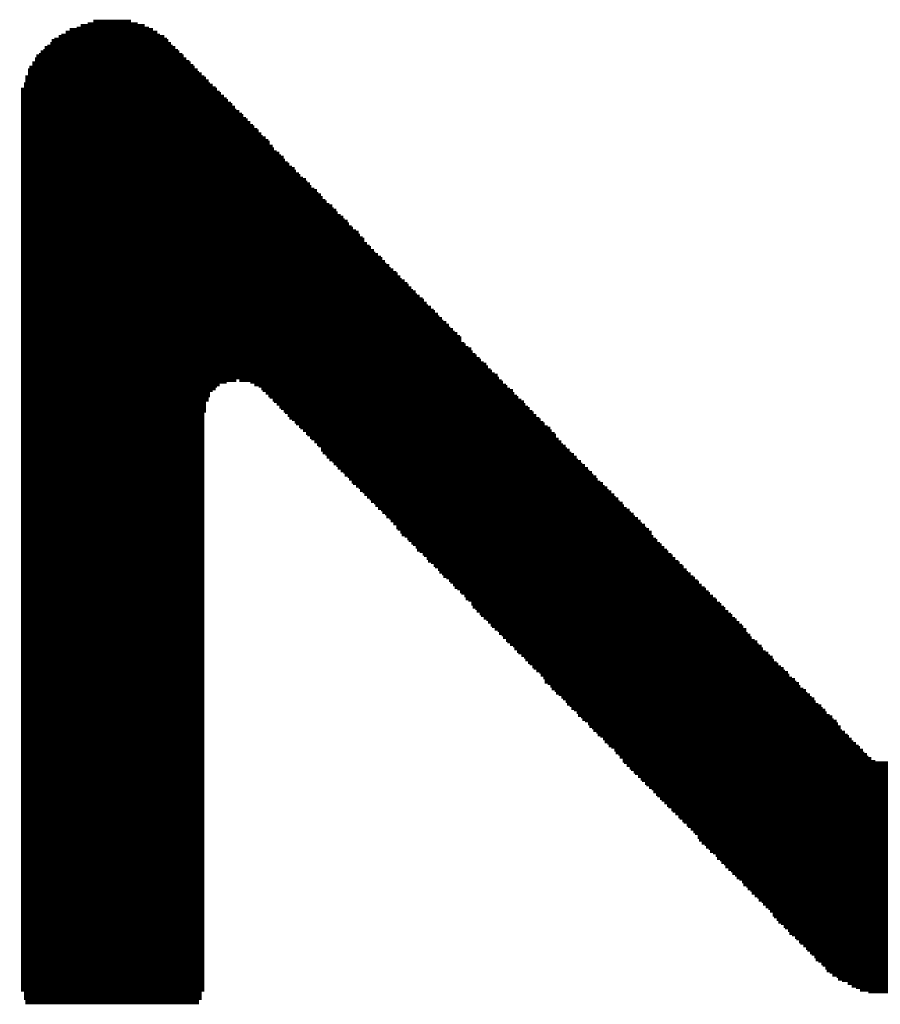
# Model space of a CAD drawing. Extents: x -4 to 126, y -8 to 66.
# Tile 178 of 256: x 95.69 to 97.26, y 21.34 to 23.14. Entities that reach past the tile are written whole.
import ezdxf

# ---------------------------------------------------------------- set-up
doc = ezdxf.new("R2010")
doc.units = 0
doc.layers.add('CLICKER_2_FOR_TMPM4L4A_V104_GTO', color=11, linetype='CONTINUOUS')

msp = doc.modelspace()

# ---------------------------------------------------------------- linework, layer by layer
at = {"layer": 'CLICKER_2_FOR_TMPM4L4A_V104_GTO', "const_width": 0.00508}
for points in [[(95.78086, 23.12162), (95.93326, 23.12162)], [(95.79356, 23.12416), (95.92564, 23.12416)], [(95.80118, 23.12924), (95.91802, 23.12924)], [(95.81388, 23.13178), (95.90532, 23.13178)], [(95.82404, 23.13686), (95.89262, 23.13686)], [(95.75292, 23.10384), (95.95866, 23.10384)], [(95.76054, 23.10892), (95.95358, 23.10892)], [(95.76562, 23.11146), (95.94596, 23.11146)], [(95.77324, 23.11654), (95.94088, 23.11654)], [(95.73514, 23.0886), (95.9739, 23.0886)], [(95.74022, 23.09114), (95.96882, 23.09114)], [(95.7453, 23.09622), (95.96628, 23.09622)], [(95.74784, 23.1013), (95.9612, 23.1013)], [(95.71736, 23.06828), (95.99422, 23.06828)], [(95.7199, 23.07336), (95.98914, 23.07336)], [(95.72498, 23.0759), (95.9866, 23.0759)], [(95.72752, 23.08098), (95.98152, 23.08098)], [(95.7326, 23.08352), (95.97898, 23.08352)], [(95.7072, 23.05304), (96.00946, 23.05304)], [(95.71228, 23.06066), (96.00184, 23.06066)], [(95.71228, 23.05558), (96.00692, 23.05558)], [(95.71736, 23.0632), (95.9993, 23.0632)], [(95.69958, 23.03526), (96.02724, 23.03526)], [(95.69958, 23.03272), (96.02978, 23.03272)], [(95.70466, 23.04796), (96.01454, 23.04796)], [(95.70466, 23.04288), (96.01708, 23.04288)], [(95.70466, 23.04034), (96.02216, 23.04034)], [(95.69704, 23.02256), (96.0374, 23.02256)], [(95.69704, 23.02002), (96.04248, 23.02002)], [(95.69704, 23.01494), (96.04756, 23.01494)], [(95.69958, 23.02764), (96.03486, 23.02764)], [(95.69196, 23.0124), (96.0501, 23.0124)], [(95.69196, 23.00732), (96.05518, 23.00732)], [(95.69196, 23.00478), (96.05772, 23.00478)], [(95.69196, 22.9997), (96.0628, 22.9997)], [(95.69196, 22.99462), (96.06788, 22.99462)], [(95.69196, 22.99208), (96.07042, 22.99208)], [(95.69196, 22.987), (96.0755, 22.987)], [(95.69196, 22.98446), (96.07804, 22.98446)], [(95.69196, 22.97938), (96.08312, 22.97938)], [(95.69196, 22.9743), (96.08566, 22.9743)], [(95.69196, 22.97176), (96.09074, 22.97176)], [(95.69196, 22.96668), (96.09582, 22.96668)], [(95.69196, 22.96414), (96.09836, 22.96414)], [(95.69196, 22.95906), (96.10344, 22.95906)], [(95.69196, 22.95652), (96.10598, 22.95652)], [(95.69196, 22.95144), (96.11106, 22.95144)], [(95.69196, 22.94636), (96.11614, 22.94636)], [(95.69196, 22.94382), (96.11868, 22.94382)], [(95.69196, 22.93874), (96.12376, 22.93874)], [(95.69196, 22.9362), (96.1263, 22.9362)], [(95.69196, 22.93112), (96.13138, 22.93112)], [(95.69196, 22.92604), (96.13392, 22.92604)], [(95.69196, 22.9235), (96.139, 22.9235)], [(95.69196, 22.91842), (96.14408, 22.91842)], [(95.69196, 22.91588), (96.14662, 22.91588)], [(95.69196, 22.9108), (96.14662, 22.9108)], [(95.69196, 22.90826), (96.1517, 22.90826)], [(95.69196, 22.90318), (96.15424, 22.90318)], [(95.69196, 22.8981), (96.15932, 22.8981)], [(95.69196, 22.89556), (96.1644, 22.89556)], [(95.69196, 22.89048), (96.16694, 22.89048)], [(95.69196, 22.88794), (96.17202, 22.88794)], [(95.69196, 22.88286), (96.17456, 22.88286)], [(95.69196, 22.87778), (96.17964, 22.87778)], [(95.69196, 22.87524), (96.18218, 22.87524)], [(95.69196, 22.87016), (96.18726, 22.87016)], [(95.69196, 22.86762), (96.19234, 22.86762)], [(95.69196, 22.86254), (96.19488, 22.86254)], [(95.69196, 22.85746), (96.19996, 22.85746)], [(95.69196, 22.85492), (96.2025, 22.85492)], [(95.69196, 22.84984), (96.20758, 22.84984)], [(95.69196, 22.8473), (96.21266, 22.8473)], [(95.69196, 22.84222), (96.2152, 22.84222)], [(95.69196, 22.83968), (96.22028, 22.83968)], [(95.69196, 22.8346), (96.22282, 22.8346)], [(95.69196, 22.82952), (96.2279, 22.82952)], [(95.69196, 22.82698), (96.23298, 22.82698)], [(95.69196, 22.8219), (96.23552, 22.8219)], [(95.69196, 22.81936), (96.2406, 22.81936)], [(95.69196, 22.81428), (96.24314, 22.81428)], [(95.69196, 22.8092), (96.24822, 22.8092)], [(95.69196, 22.80666), (96.25076, 22.80666)], [(95.69196, 22.80158), (96.25584, 22.80158)], [(95.69196, 22.79904), (96.26092, 22.79904)], [(95.69196, 22.79396), (96.26346, 22.79396)], [(95.69196, 22.79142), (96.26854, 22.79142)], [(95.69196, 22.78634), (96.27108, 22.78634)], [(95.69196, 22.78126), (96.27616, 22.78126)], [(95.69196, 22.77872), (96.28124, 22.77872)], [(95.69196, 22.77364), (96.28378, 22.77364)], [(95.69196, 22.7711), (96.28886, 22.7711)], [(95.69196, 22.76602), (96.2914, 22.76602)], [(95.69196, 22.76094), (96.29648, 22.76094)], [(95.69196, 22.7584), (96.29902, 22.7584)], [(95.69196, 22.75332), (96.3041, 22.75332)], [(95.69196, 22.75078), (96.30918, 22.75078)], [(95.69196, 22.7457), (96.31172, 22.7457)], [(95.69196, 22.74062), (96.3168, 22.74062)], [(95.69196, 22.73808), (96.31934, 22.73808)], [(95.69196, 22.733), (96.31934, 22.733)], [(95.69196, 22.73046), (96.32442, 22.73046)], [(95.69196, 22.72538), (96.3295, 22.72538)], [(95.69196, 22.72284), (96.33204, 22.72284)], [(95.69196, 22.71776), (96.33712, 22.71776)], [(95.69196, 22.71268), (96.33966, 22.71268)], [(95.69196, 22.71014), (96.34474, 22.71014)], [(95.69196, 22.70506), (96.34982, 22.70506)], [(95.69196, 22.70252), (96.35236, 22.70252)], [(95.69196, 22.69744), (96.35744, 22.69744)], [(95.69196, 22.69236), (96.35998, 22.69236)], [(95.69196, 22.68982), (96.36506, 22.68982)], [(95.69196, 22.68474), (96.3676, 22.68474)], [(95.69196, 22.6822), (96.37268, 22.6822)], [(95.69196, 22.67712), (96.37776, 22.67712)], [(95.69196, 22.67458), (96.3803, 22.67458)], [(95.69196, 22.6695), (96.38538, 22.6695)], [(95.69196, 22.66442), (96.38792, 22.66442)], [(95.69196, 22.66188), (96.393, 22.66188)], [(95.69196, 22.6568), (96.39808, 22.6568)], [(95.69196, 22.65426), (96.40062, 22.65426)], [(95.69196, 22.64918), (96.4057, 22.64918)], [(95.69196, 22.6441), (96.40824, 22.6441)], [(95.69196, 22.64156), (96.41332, 22.64156)], [(95.69196, 22.63648), (96.41586, 22.63648)], [(95.69196, 22.63394), (96.42094, 22.63394)], [(95.69196, 22.62886), (96.42602, 22.62886)], [(95.69196, 22.62632), (96.42856, 22.62632)], [(95.69196, 22.62124), (96.43364, 22.62124)], [(95.69196, 22.61616), (96.43618, 22.61616)], [(95.69196, 22.61362), (96.44126, 22.61362)], [(95.69196, 22.60854), (96.44634, 22.60854)], [(95.69196, 22.606), (96.44888, 22.606)], [(95.69196, 22.60092), (96.45396, 22.60092)], [(95.69196, 22.59584), (96.4565, 22.59584)], [(95.69196, 22.5933), (96.46158, 22.5933)], [(95.69196, 22.58822), (96.46412, 22.58822)], [(95.69196, 22.58568), (96.4692, 22.58568)], [(95.69196, 22.5806), (96.47428, 22.5806)], [(95.69196, 22.57552), (96.47682, 22.57552)], [(95.69196, 22.57298), (96.4819, 22.57298)], [(95.69196, 22.5679), (96.48444, 22.5679)], [(95.69196, 22.56536), (96.48952, 22.56536)], [(95.69196, 22.56028), (96.4946, 22.56028)], [(95.69196, 22.55774), (96.49714, 22.55774)], [(95.69196, 22.55266), (96.49714, 22.55266)], [(95.69196, 22.54758), (96.50222, 22.54758)], [(95.69196, 22.54504), (96.50476, 22.54504)], [(95.69196, 22.53996), (96.50984, 22.53996)], [(95.69196, 22.53742), (96.51492, 22.53742)], [(95.69196, 22.53234), (96.51746, 22.53234)], [(95.69196, 22.52726), (96.52254, 22.52726)], [(95.69196, 22.52472), (96.52508, 22.52472)], [(95.69196, 22.51964), (96.53016, 22.51964)], [(95.69196, 22.5171), (96.5327, 22.5171)], [(95.69196, 22.51202), (96.53778, 22.51202)], [(95.69196, 22.50948), (96.54286, 22.50948)], [(95.69196, 22.5044), (96.5454, 22.5044)], [(95.69196, 22.49932), (96.55048, 22.49932)], [(95.69196, 22.49678), (96.55302, 22.49678)], [(95.69196, 22.4917), (96.5581, 22.4917)], [(95.69196, 22.48916), (96.56318, 22.48916)], [(95.69196, 22.48408), (96.56572, 22.48408)], [(95.69196, 22.479), (96.08566, 22.479)], [(95.69196, 22.47646), (96.06788, 22.47646)], [(96.09074, 22.479), (96.5708, 22.479)], [(96.11106, 22.47646), (96.57334, 22.47646)], [(95.69196, 22.47138), (96.05518, 22.47138)], [(95.69196, 22.46884), (96.0501, 22.46884)], [(95.69196, 22.46376), (96.04756, 22.46376)], [(95.69196, 22.46122), (96.04248, 22.46122)], [(95.69196, 22.45614), (96.0374, 22.45614)], [(96.11868, 22.47138), (96.57842, 22.47138)], [(96.1263, 22.46884), (96.58096, 22.46884)], [(96.13138, 22.46376), (96.58604, 22.46376)], [(96.13392, 22.46122), (96.59112, 22.46122)], [(96.139, 22.45614), (96.59366, 22.45614)], [(95.69196, 22.45106), (96.0374, 22.45106)], [(95.69196, 22.44852), (96.03486, 22.44852)], [(95.69196, 22.44344), (96.03486, 22.44344)], [(95.69196, 22.4409), (96.02978, 22.4409)], [(96.14408, 22.45106), (96.59874, 22.45106)], [(96.14662, 22.44852), (96.60128, 22.44852)], [(96.1517, 22.44344), (96.60636, 22.44344)], [(96.15424, 22.4409), (96.61144, 22.4409)], [(95.69196, 22.43582), (96.02978, 22.43582)], [(95.69196, 22.43074), (96.02978, 22.43074)], [(95.69196, 22.4282), (96.02978, 22.4282)], [(95.69196, 22.42312), (96.02978, 22.42312)], [(95.69196, 22.42058), (96.02724, 22.42058)], [(96.15932, 22.43582), (96.61398, 22.43582)], [(96.1644, 22.43074), (96.61906, 22.43074)], [(96.16694, 22.4282), (96.6216, 22.4282)], [(96.17202, 22.42312), (96.62668, 22.42312)], [(96.17456, 22.42058), (96.62922, 22.42058)], [(95.69196, 22.4155), (96.02724, 22.4155)], [(95.69196, 22.41042), (96.02724, 22.41042)], [(95.69196, 22.40788), (96.02724, 22.40788)], [(95.69196, 22.4028), (96.02724, 22.4028)], [(95.69196, 22.40026), (96.02724, 22.40026)], [(96.17964, 22.4155), (96.6343, 22.4155)], [(96.18218, 22.41042), (96.63938, 22.41042)], [(96.18726, 22.40788), (96.64192, 22.40788)], [(96.19234, 22.4028), (96.647, 22.4028)], [(96.19488, 22.40026), (96.64954, 22.40026)], [(95.69196, 22.39518), (96.02724, 22.39518)], [(95.69196, 22.39264), (96.02724, 22.39264)], [(95.69196, 22.38756), (96.02724, 22.38756)], [(95.69196, 22.38248), (96.02724, 22.38248)], [(96.19996, 22.39518), (96.65462, 22.39518)], [(96.2025, 22.39264), (96.6597, 22.39264)], [(96.20758, 22.38756), (96.66224, 22.38756)], [(96.21266, 22.38248), (96.66732, 22.38248)], [(95.69196, 22.37994), (96.02724, 22.37994)], [(95.69196, 22.37486), (96.02724, 22.37486)], [(95.69196, 22.37232), (96.02724, 22.37232)], [(95.69196, 22.36724), (96.02724, 22.36724)], [(96.2152, 22.37994), (96.66986, 22.37994)], [(96.22028, 22.37486), (96.66986, 22.37486)], [(96.22282, 22.37232), (96.67494, 22.37232)], [(96.2279, 22.36724), (96.68002, 22.36724)], [(95.69196, 22.36216), (96.02724, 22.36216)], [(95.69196, 22.35962), (96.02724, 22.35962)], [(95.69196, 22.35454), (96.02724, 22.35454)], [(95.69196, 22.352), (96.02724, 22.352)], [(95.69196, 22.34692), (96.02724, 22.34692)], [(96.23298, 22.36216), (96.68256, 22.36216)], [(96.23552, 22.35962), (96.68764, 22.35962)], [(96.2406, 22.35454), (96.69018, 22.35454)], [(96.2406, 22.352), (96.69526, 22.352)], [(96.24314, 22.34692), (96.6978, 22.34692)], [(95.69196, 22.34438), (96.02724, 22.34438)], [(95.69196, 22.3393), (96.02724, 22.3393)], [(95.69196, 22.33422), (96.02724, 22.33422)], [(95.69196, 22.33168), (96.02724, 22.33168)], [(96.24822, 22.34438), (96.70288, 22.34438)], [(96.25076, 22.3393), (96.70796, 22.3393)], [(96.25584, 22.33422), (96.7105, 22.33422)], [(96.26092, 22.33168), (96.71558, 22.33168)], [(95.69196, 22.3266), (96.02724, 22.3266)], [(95.69196, 22.32406), (96.02724, 22.32406)], [(95.69196, 22.31898), (96.02724, 22.31898)], [(95.69196, 22.3139), (96.02724, 22.3139)], [(95.69196, 22.31136), (96.02724, 22.31136)], [(96.26346, 22.3266), (96.71812, 22.3266)], [(96.26854, 22.32406), (96.7232, 22.32406)], [(96.27108, 22.31898), (96.72828, 22.31898)], [(96.27616, 22.3139), (96.73082, 22.3139)], [(96.28124, 22.31136), (96.7359, 22.31136)], [(95.69196, 22.30628), (96.02724, 22.30628)], [(95.69196, 22.30374), (96.02724, 22.30374)], [(95.69196, 22.29866), (96.02724, 22.29866)], [(95.69196, 22.29358), (96.02724, 22.29358)], [(96.28378, 22.30628), (96.73844, 22.30628)], [(96.28886, 22.30374), (96.74352, 22.30374)], [(96.2914, 22.29866), (96.74606, 22.29866)], [(96.29648, 22.29358), (96.75114, 22.29358)], [(95.69196, 22.29104), (96.02724, 22.29104)], [(95.69196, 22.28596), (96.02724, 22.28596)], [(95.69196, 22.28342), (96.02724, 22.28342)], [(95.69196, 22.27834), (96.02724, 22.27834)], [(95.69196, 22.2758), (96.02724, 22.2758)], [(96.29902, 22.29104), (96.75622, 22.29104)], [(96.3041, 22.28596), (96.75876, 22.28596)], [(96.30918, 22.28342), (96.76384, 22.28342)], [(96.31172, 22.27834), (96.76638, 22.27834)], [(96.3168, 22.2758), (96.77146, 22.2758)], [(95.69196, 22.27072), (96.02724, 22.27072)], [(95.69196, 22.26564), (96.02724, 22.26564)], [(95.69196, 22.2631), (96.02724, 22.2631)], [(95.69196, 22.25802), (96.02724, 22.25802)], [(96.31934, 22.27072), (96.77654, 22.27072)], [(96.32442, 22.26564), (96.77908, 22.26564)], [(96.3295, 22.2631), (96.78416, 22.2631)], [(96.33204, 22.25802), (96.7867, 22.25802)], [(95.69196, 22.25548), (96.02724, 22.25548)], [(95.69196, 22.2504), (96.02724, 22.2504)], [(95.69196, 22.24532), (96.02724, 22.24532)], [(95.69196, 22.24278), (96.02724, 22.24278)], [(96.33712, 22.25548), (96.79178, 22.25548)], [(96.33966, 22.2504), (96.79432, 22.2504)], [(96.34474, 22.24532), (96.7994, 22.24532)], [(96.34982, 22.24278), (96.80448, 22.24278)], [(95.69196, 22.2377), (96.02724, 22.2377)], [(95.69196, 22.23516), (96.02724, 22.23516)], [(95.69196, 22.23008), (96.02724, 22.23008)], [(95.69196, 22.22754), (96.02724, 22.22754)], [(95.69196, 22.22246), (96.02724, 22.22246)], [(96.35236, 22.2377), (96.80702, 22.2377)], [(96.35744, 22.23516), (96.8121, 22.23516)], [(96.35998, 22.23008), (96.81464, 22.23008)], [(96.36506, 22.22754), (96.81972, 22.22754)], [(96.3676, 22.22246), (96.8248, 22.22246)], [(95.69196, 22.21738), (96.02724, 22.21738)], [(95.69196, 22.21484), (96.02724, 22.21484)], [(95.69196, 22.20976), (96.02724, 22.20976)], [(95.69196, 22.20722), (96.02724, 22.20722)], [(95.69196, 22.20214), (96.02724, 22.20214)], [(96.37268, 22.21738), (96.82734, 22.21738)], [(96.37776, 22.21484), (96.83242, 22.21484)], [(96.37776, 22.20976), (96.83496, 22.20976)], [(96.3803, 22.20722), (96.84004, 22.20722)], [(96.38538, 22.20214), (96.84512, 22.20214)], [(95.69196, 22.19706), (96.02724, 22.19706)], [(95.69196, 22.19452), (96.02724, 22.19452)], [(95.69196, 22.18944), (96.02724, 22.18944)], [(95.69196, 22.1869), (96.02724, 22.1869)], [(96.38792, 22.19706), (96.84512, 22.19706)], [(96.393, 22.19452), (96.84766, 22.19452)], [(96.39808, 22.18944), (96.85274, 22.18944)], [(96.40062, 22.1869), (96.85528, 22.1869)], [(95.69196, 22.18182), (96.02724, 22.18182)], [(95.69196, 22.17928), (96.02724, 22.17928)], [(95.69196, 22.1742), (96.02724, 22.1742)], [(95.69196, 22.16912), (96.02724, 22.16912)], [(95.69196, 22.16658), (96.02724, 22.16658)], [(96.4057, 22.18182), (96.86036, 22.18182)], [(96.40824, 22.17928), (96.8629, 22.17928)], [(96.41332, 22.1742), (96.86798, 22.1742)], [(96.41586, 22.16912), (96.87306, 22.16912)], [(96.42094, 22.16658), (96.8756, 22.16658)], [(95.69196, 22.1615), (96.02724, 22.1615)], [(95.69196, 22.15896), (96.02724, 22.15896)], [(95.69196, 22.15388), (96.02724, 22.15388)], [(95.69196, 22.1488), (96.02724, 22.1488)], [(96.42602, 22.1615), (96.88068, 22.1615)], [(96.42856, 22.15896), (96.88322, 22.15896)], [(96.43364, 22.15388), (96.8883, 22.15388)], [(96.43618, 22.1488), (96.89338, 22.1488)], [(95.69196, 22.14626), (96.02724, 22.14626)], [(95.69196, 22.14118), (96.02724, 22.14118)], [(95.69196, 22.13864), (96.02724, 22.13864)], [(95.69196, 22.13356), (96.02724, 22.13356)], [(96.44126, 22.14626), (96.89592, 22.14626)], [(96.44634, 22.14118), (96.901, 22.14118)], [(96.44888, 22.13864), (96.90354, 22.13864)], [(96.45396, 22.13356), (96.90862, 22.13356)], [(95.69196, 22.12848), (96.02724, 22.12848)], [(95.69196, 22.12594), (96.02724, 22.12594)], [(95.69196, 22.12086), (96.02724, 22.12086)], [(95.69196, 22.11832), (96.02724, 22.11832)], [(95.69196, 22.11324), (96.02724, 22.11324)], [(96.4565, 22.12848), (96.91116, 22.12848)], [(96.46158, 22.12594), (96.91624, 22.12594)], [(96.46412, 22.12086), (96.92132, 22.12086)], [(96.4692, 22.11832), (96.92386, 22.11832)], [(96.47428, 22.11324), (96.92894, 22.11324)], [(95.69196, 22.1107), (96.02724, 22.1107)], [(95.69196, 22.10562), (96.02724, 22.10562)], [(95.69196, 22.10054), (96.02724, 22.10054)], [(95.69196, 22.098), (96.02724, 22.098)], [(96.47682, 22.1107), (96.93148, 22.1107)], [(96.4819, 22.10562), (96.93656, 22.10562)], [(96.48444, 22.10054), (96.94164, 22.10054)], [(96.48952, 22.098), (96.94418, 22.098)], [(95.69196, 22.09292), (96.02724, 22.09292)], [(95.69196, 22.09038), (96.02724, 22.09038)], [(95.69196, 22.0853), (96.02724, 22.0853)], [(95.69196, 22.08022), (96.02724, 22.08022)], [(95.69196, 22.07768), (96.02724, 22.07768)], [(96.4946, 22.09292), (96.94926, 22.09292)], [(96.49714, 22.09038), (96.9518, 22.09038)], [(96.50222, 22.0853), (96.95688, 22.0853)], [(96.50476, 22.08022), (96.96196, 22.08022)], [(96.50984, 22.07768), (96.9645, 22.07768)], [(95.69196, 22.0726), (96.02724, 22.0726)], [(95.69196, 22.07006), (96.02724, 22.07006)], [(95.69196, 22.06498), (96.02724, 22.06498)], [(95.69196, 22.06244), (96.02724, 22.06244)], [(96.51492, 22.0726), (96.96958, 22.0726)], [(96.51492, 22.07006), (96.97212, 22.07006)], [(96.51746, 22.06498), (96.9772, 22.06498)], [(96.52254, 22.06244), (96.97974, 22.06244)], [(95.69196, 22.05736), (96.02724, 22.05736)], [(95.69196, 22.05228), (96.02724, 22.05228)], [(95.69196, 22.04974), (96.02724, 22.04974)], [(95.69196, 22.04466), (96.02724, 22.04466)], [(95.69196, 22.04212), (96.02724, 22.04212)], [(96.52508, 22.05736), (96.98482, 22.05736)], [(96.53016, 22.05228), (96.9899, 22.05228)], [(96.5327, 22.04974), (96.99244, 22.04974)], [(96.53778, 22.04466), (96.99752, 22.04466)], [(96.54286, 22.04212), (97.00006, 22.04212)], [(95.69196, 22.03704), (96.02724, 22.03704)], [(95.69196, 22.03196), (96.02724, 22.03196)], [(95.69196, 22.02942), (96.02724, 22.02942)], [(95.69196, 22.02434), (96.02724, 22.02434)], [(96.5454, 22.03704), (97.00514, 22.03704)], [(96.55048, 22.03196), (97.01022, 22.03196)], [(96.55302, 22.02942), (97.01276, 22.02942)], [(96.5581, 22.02434), (97.01784, 22.02434)], [(95.69196, 22.0218), (96.02724, 22.0218)], [(95.69196, 22.01672), (96.02724, 22.01672)], [(95.69196, 22.01418), (96.02724, 22.01418)], [(95.69196, 22.0091), (96.02724, 22.0091)], [(95.69196, 22.00402), (96.02724, 22.00402)], [(96.56318, 22.0218), (97.01784, 22.0218)], [(96.56572, 22.01672), (97.02038, 22.01672)], [(96.5708, 22.01418), (97.02546, 22.01418)], [(96.57334, 22.0091), (97.028, 22.0091)], [(96.57842, 22.00402), (97.03308, 22.00402)], [(95.69196, 22.00148), (96.02724, 22.00148)], [(95.69196, 21.9964), (96.02724, 21.9964)], [(95.69196, 21.99386), (96.02724, 21.99386)], [(95.69196, 21.98878), (96.02724, 21.98878)], [(96.58096, 22.00148), (97.03816, 22.00148)], [(96.58604, 21.9964), (97.0407, 21.9964)], [(96.59112, 21.99386), (97.04578, 21.99386)], [(96.59366, 21.98878), (97.04832, 21.98878)], [(95.69196, 21.9837), (96.02724, 21.9837)], [(95.69196, 21.98116), (96.02724, 21.98116)], [(95.69196, 21.97608), (96.02724, 21.97608)], [(95.69196, 21.97354), (96.02724, 21.97354)], [(95.69196, 21.96846), (96.02724, 21.96846)], [(96.59874, 21.9837), (97.0534, 21.9837)], [(96.60128, 21.98116), (97.05848, 21.98116)], [(96.60636, 21.97608), (97.06102, 21.97608)], [(96.61144, 21.97354), (97.0661, 21.97354)], [(96.61398, 21.96846), (97.06864, 21.96846)], [(95.69196, 21.96338), (96.02724, 21.96338)], [(95.69196, 21.96084), (96.02724, 21.96084)], [(95.69196, 21.95576), (96.02724, 21.95576)], [(95.69196, 21.95322), (96.02724, 21.95322)], [(96.61906, 21.96338), (97.07372, 21.96338)], [(96.6216, 21.96084), (97.07626, 21.96084)], [(96.62668, 21.95576), (97.08134, 21.95576)], [(96.62922, 21.95322), (97.08642, 21.95322)], [(95.69196, 21.94814), (96.02724, 21.94814)], [(95.69196, 21.9456), (96.02724, 21.9456)], [(95.69196, 21.94052), (96.02724, 21.94052)], [(95.69196, 21.93544), (96.02724, 21.93544)], [(95.69196, 21.9329), (96.02724, 21.9329)], [(96.6343, 21.94814), (97.08896, 21.94814)], [(96.63938, 21.9456), (97.09404, 21.9456)], [(96.64192, 21.94052), (97.09658, 21.94052)], [(96.647, 21.93544), (97.10166, 21.93544)], [(96.64954, 21.9329), (97.10674, 21.9329)], [(95.69196, 21.92782), (96.02724, 21.92782)], [(95.69196, 21.92528), (96.02724, 21.92528)], [(95.69196, 21.9202), (96.02724, 21.9202)], [(95.69196, 21.91512), (96.02724, 21.91512)], [(96.64954, 21.92782), (97.10928, 21.92782)], [(96.65462, 21.92528), (97.11436, 21.92528)], [(96.6597, 21.9202), (97.1169, 21.9202)], [(96.66224, 21.91512), (97.12198, 21.91512)], [(95.69196, 21.91258), (96.02724, 21.91258)], [(95.69196, 21.9075), (96.02724, 21.9075)], [(95.69196, 21.90496), (96.02724, 21.90496)], [(95.69196, 21.89988), (96.02724, 21.89988)], [(95.69196, 21.89734), (96.02724, 21.89734)], [(96.66732, 21.91258), (97.12706, 21.91258)], [(96.66986, 21.9075), (97.1296, 21.9075)], [(96.67494, 21.90496), (97.13468, 21.90496)], [(96.68002, 21.89988), (97.13722, 21.89988)], [(96.68256, 21.89734), (97.1423, 21.89734)], [(95.69196, 21.89226), (96.02724, 21.89226)], [(95.69196, 21.88718), (96.02724, 21.88718)], [(95.69196, 21.88464), (96.02724, 21.88464)], [(95.69196, 21.87956), (96.02724, 21.87956)], [(96.68764, 21.89226), (97.14484, 21.89226)], [(96.69018, 21.88718), (97.14992, 21.88718)], [(96.69526, 21.88464), (97.155, 21.88464)], [(96.6978, 21.87956), (97.15754, 21.87956)], [(95.69196, 21.87702), (96.02724, 21.87702)], [(95.69196, 21.87194), (96.02724, 21.87194)], [(95.69196, 21.86686), (96.02724, 21.86686)], [(95.69196, 21.86432), (96.02724, 21.86432)], [(96.70288, 21.87702), (97.16262, 21.87702)], [(96.70796, 21.87194), (97.16516, 21.87194)], [(96.7105, 21.86686), (97.17024, 21.86686)], [(96.71558, 21.86432), (97.17532, 21.86432)], [(95.69196, 21.85924), (96.02724, 21.85924)], [(95.69196, 21.8567), (96.02724, 21.8567)], [(95.69196, 21.85162), (96.02724, 21.85162)], [(95.69196, 21.84654), (96.02724, 21.84654)], [(95.69196, 21.844), (96.02724, 21.844)], [(96.71812, 21.85924), (97.17786, 21.85924)], [(96.7232, 21.8567), (97.18294, 21.8567)], [(96.72828, 21.85162), (97.18548, 21.85162)], [(96.73082, 21.84654), (97.19056, 21.84654)], [(96.7359, 21.844), (97.19056, 21.844)], [(95.69196, 21.83892), (96.02724, 21.83892)], [(95.69196, 21.83638), (96.02724, 21.83638)], [(95.69196, 21.8313), (96.02724, 21.8313)], [(95.69196, 21.82876), (96.02724, 21.82876)], [(96.73844, 21.83892), (97.1931, 21.83892)], [(96.74352, 21.83638), (97.19818, 21.83638)], [(96.74606, 21.8313), (97.20326, 21.8313)], [(96.75114, 21.82876), (97.2058, 21.82876)], [(95.69196, 21.82368), (96.02724, 21.82368)], [(95.69196, 21.8186), (96.02724, 21.8186)], [(95.69196, 21.81606), (96.02724, 21.81606)], [(95.69196, 21.81098), (96.02724, 21.81098)], [(95.69196, 21.80844), (96.02724, 21.80844)], [(96.75622, 21.82368), (97.21088, 21.82368)], [(96.75876, 21.8186), (97.21342, 21.8186)], [(96.76384, 21.81606), (97.2185, 21.81606)], [(96.76638, 21.81098), (97.22358, 21.81098)], [(96.77146, 21.80844), (97.22612, 21.80844)], [(95.69196, 21.80336), (96.02724, 21.80336)], [(95.69196, 21.79828), (96.02724, 21.79828)], [(95.69196, 21.79574), (96.02724, 21.79574)], [(95.69196, 21.79066), (96.02724, 21.79066)], [(95.69196, 21.78812), (96.02724, 21.78812)], [(96.77654, 21.80336), (97.2312, 21.80336)], [(96.77908, 21.79828), (97.23374, 21.79828)], [(96.78416, 21.79574), (97.23882, 21.79574)], [(96.7867, 21.79066), (97.24136, 21.79066)], [(96.79178, 21.78812), (97.24644, 21.78812)], [(95.69196, 21.78304), (96.02724, 21.78304)], [(95.69196, 21.7805), (96.02724, 21.7805)], [(95.69196, 21.77542), (96.02724, 21.77542)], [(95.69196, 21.77034), (96.02724, 21.77034)], [(96.79178, 21.78304), (97.25406, 21.78304)], [(96.79432, 21.7805), (97.76206, 21.7805)], [(96.7994, 21.77542), (97.75698, 21.77542)], [(96.80448, 21.77034), (97.75444, 21.77034)], [(95.69196, 21.7678), (96.02724, 21.7678)], [(95.69196, 21.76272), (96.02724, 21.76272)], [(95.69196, 21.76018), (96.02724, 21.76018)], [(95.69196, 21.7551), (96.02724, 21.7551)], [(96.80702, 21.7678), (97.74936, 21.7678)], [(96.8121, 21.76272), (97.74682, 21.76272)], [(96.81464, 21.76018), (97.74174, 21.76018)], [(96.81972, 21.7551), (97.7392, 21.7551)], [(95.69196, 21.75002), (96.02724, 21.75002)], [(95.69196, 21.74748), (96.02724, 21.74748)], [(95.69196, 21.7424), (96.02724, 21.7424)], [(95.69196, 21.73986), (96.02724, 21.73986)], [(95.69196, 21.73478), (96.02724, 21.73478)], [(96.8248, 21.75002), (97.73412, 21.75002)], [(96.82734, 21.74748), (97.72904, 21.74748)], [(96.83242, 21.7424), (97.7265, 21.7424)], [(96.83496, 21.73986), (97.72142, 21.73986)], [(96.84004, 21.73478), (97.71888, 21.73478)], [(95.69196, 21.73224), (96.02724, 21.73224)], [(95.69196, 21.72716), (96.02724, 21.72716)], [(95.69196, 21.72208), (96.02724, 21.72208)], [(95.69196, 21.71954), (96.02724, 21.71954)], [(96.84512, 21.73224), (97.7138, 21.73224)], [(96.84766, 21.72716), (97.70872, 21.72716)], [(96.85274, 21.72208), (97.70618, 21.72208)], [(96.85528, 21.71954), (97.7011, 21.71954)], [(95.69196, 21.71446), (96.02724, 21.71446)], [(95.69196, 21.71192), (96.02724, 21.71192)], [(95.69196, 21.70684), (96.02724, 21.70684)], [(95.69196, 21.70176), (96.02724, 21.70176)], [(95.69196, 21.69922), (96.02724, 21.69922)], [(96.86036, 21.71446), (97.69856, 21.71446)], [(96.8629, 21.71192), (97.69348, 21.71192)], [(96.86798, 21.70684), (97.69094, 21.70684)], [(96.87306, 21.70176), (97.68586, 21.70176)], [(96.8756, 21.69922), (97.68078, 21.69922)], [(95.69196, 21.69414), (96.02724, 21.69414)], [(95.69196, 21.6916), (96.02724, 21.6916)], [(95.69196, 21.68652), (96.02724, 21.68652)], [(95.69196, 21.68144), (96.02724, 21.68144)], [(96.88068, 21.69414), (97.67824, 21.69414)], [(96.88322, 21.6916), (97.67316, 21.6916)], [(96.8883, 21.68652), (97.67062, 21.68652)], [(96.89338, 21.68144), (97.66554, 21.68144)], [(95.69196, 21.6789), (96.02724, 21.6789)], [(95.69196, 21.67382), (96.02724, 21.67382)], [(95.69196, 21.67128), (96.02724, 21.67128)], [(95.69196, 21.6662), (96.02724, 21.6662)], [(95.69196, 21.66366), (96.02724, 21.66366)], [(96.89592, 21.6789), (97.66046, 21.6789)], [(96.901, 21.67382), (97.65792, 21.67382)], [(96.90354, 21.67128), (97.65284, 21.67128)], [(96.90862, 21.6662), (97.6503, 21.6662)], [(96.91116, 21.66366), (97.64522, 21.66366)], [(95.69196, 21.65858), (96.02724, 21.65858)], [(95.69196, 21.6535), (96.02724, 21.6535)], [(95.69196, 21.65096), (96.02724, 21.65096)], [(95.69196, 21.64588), (96.02724, 21.64588)], [(96.91624, 21.65858), (97.64014, 21.65858)], [(96.92132, 21.6535), (97.6376, 21.6535)], [(96.92386, 21.65096), (97.63252, 21.65096)], [(96.92894, 21.64588), (97.62998, 21.64588)], [(95.69196, 21.64334), (96.02724, 21.64334)], [(95.69196, 21.63826), (96.02724, 21.63826)], [(95.69196, 21.63318), (96.02724, 21.63318)], [(95.69196, 21.63064), (96.02724, 21.63064)], [(96.92894, 21.64334), (97.6249, 21.64334)], [(96.93148, 21.63826), (97.6249, 21.63826)], [(96.93656, 21.63318), (97.62236, 21.63318)], [(96.94164, 21.63064), (97.61728, 21.63064)], [(95.69196, 21.62556), (96.02724, 21.62556)], [(95.69196, 21.62302), (96.02724, 21.62302)], [(95.69196, 21.61794), (96.02724, 21.61794)], [(95.69196, 21.6154), (96.02724, 21.6154)], [(95.69196, 21.61032), (96.02724, 21.61032)], [(96.94418, 21.62556), (97.6122, 21.62556)], [(96.94926, 21.62302), (97.60966, 21.62302)], [(96.9518, 21.61794), (97.60458, 21.61794)], [(96.95688, 21.6154), (97.60204, 21.6154)], [(96.96196, 21.61032), (97.59696, 21.61032)], [(95.69196, 21.60524), (96.02724, 21.60524)], [(95.69196, 21.6027), (96.02724, 21.6027)], [(95.69196, 21.59762), (96.02724, 21.59762)], [(95.69196, 21.59508), (96.02724, 21.59508)], [(95.69196, 21.59), (96.02724, 21.59)], [(96.9645, 21.60524), (97.59188, 21.60524)], [(96.96958, 21.6027), (97.58934, 21.6027)], [(96.97212, 21.59762), (97.58426, 21.59762)], [(96.9772, 21.59508), (97.58172, 21.59508)], [(96.97974, 21.59), (97.57664, 21.59)], [(95.69196, 21.58492), (96.02724, 21.58492)], [(95.69196, 21.58238), (96.02724, 21.58238)], [(95.69196, 21.5773), (96.02724, 21.5773)], [(95.69196, 21.57476), (96.02724, 21.57476)], [(96.98482, 21.58492), (97.5741, 21.58492)], [(96.9899, 21.58238), (97.56902, 21.58238)], [(96.99244, 21.5773), (97.56394, 21.5773)], [(96.99752, 21.57476), (97.5614, 21.57476)], [(95.69196, 21.56968), (96.02724, 21.56968)], [(95.69196, 21.56714), (96.02724, 21.56714)], [(95.69196, 21.56206), (96.02724, 21.56206)], [(95.69196, 21.55698), (96.02724, 21.55698)], [(95.69196, 21.55444), (96.02724, 21.55444)], [(97.00006, 21.56968), (97.55632, 21.56968)], [(97.00514, 21.56714), (97.55378, 21.56714)], [(97.01022, 21.56206), (97.5487, 21.56206)], [(97.01276, 21.55698), (97.54362, 21.55698)], [(97.01784, 21.55444), (97.54108, 21.55444)], [(95.69196, 21.54936), (96.02724, 21.54936)], [(95.69196, 21.54682), (96.02724, 21.54682)], [(95.69196, 21.54174), (96.02724, 21.54174)], [(95.69196, 21.53666), (96.02724, 21.53666)], [(97.02038, 21.54936), (97.536, 21.54936)], [(97.02546, 21.54682), (97.53346, 21.54682)], [(97.028, 21.54174), (97.52838, 21.54174)], [(97.03308, 21.53666), (97.5233, 21.53666)], [(95.69196, 21.53412), (96.02724, 21.53412)], [(95.69196, 21.52904), (96.02724, 21.52904)], [(95.69196, 21.5265), (96.02724, 21.5265)], [(95.69196, 21.52142), (96.02724, 21.52142)], [(97.03816, 21.53412), (97.52076, 21.53412)], [(97.0407, 21.52904), (97.51568, 21.52904)], [(97.04578, 21.5265), (97.51314, 21.5265)], [(97.04832, 21.52142), (97.50806, 21.52142)], [(95.69196, 21.51634), (96.02724, 21.51634)], [(95.69196, 21.5138), (96.02724, 21.5138)], [(95.69196, 21.50872), (96.02724, 21.50872)], [(95.69196, 21.50618), (96.02724, 21.50618)], [(95.69196, 21.5011), (96.02724, 21.5011)], [(97.0534, 21.51634), (97.50552, 21.51634)], [(97.05848, 21.5138), (97.50044, 21.5138)], [(97.06102, 21.50872), (97.49536, 21.50872)], [(97.0661, 21.50618), (97.49282, 21.50618)], [(97.0661, 21.5011), (97.48774, 21.5011)], [(95.69196, 21.49856), (96.02724, 21.49856)], [(95.69196, 21.49348), (96.02724, 21.49348)], [(95.69196, 21.4884), (96.02724, 21.4884)], [(95.69196, 21.48586), (96.02724, 21.48586)], [(97.06864, 21.49856), (97.4852, 21.49856)], [(97.07372, 21.49348), (97.4852, 21.49348)], [(97.07626, 21.4884), (97.48012, 21.4884)], [(97.08134, 21.48586), (97.47504, 21.48586)], [(95.69196, 21.48078), (96.02724, 21.48078)], [(95.69196, 21.47824), (96.02724, 21.47824)], [(95.69196, 21.47316), (96.02724, 21.47316)], [(95.69196, 21.46808), (96.02724, 21.46808)], [(95.69196, 21.46554), (96.02724, 21.46554)], [(97.08642, 21.48078), (97.4725, 21.48078)], [(97.08896, 21.47824), (97.46742, 21.47824)], [(97.09404, 21.47316), (97.46488, 21.47316)], [(97.09658, 21.46808), (97.4598, 21.46808)], [(97.10166, 21.46554), (97.45726, 21.46554)], [(95.69196, 21.46046), (96.02724, 21.46046)], [(95.69196, 21.45792), (96.02724, 21.45792)], [(95.69196, 21.45284), (96.02724, 21.45284)], [(95.69196, 21.4503), (96.02724, 21.4503)], [(97.10674, 21.46046), (97.45218, 21.46046)], [(97.10928, 21.45792), (97.4471, 21.45792)], [(97.11436, 21.45284), (97.44456, 21.45284)], [(97.1169, 21.4503), (97.43948, 21.4503)], [(95.69196, 21.44522), (96.02724, 21.44522)], [(95.69196, 21.44014), (96.02724, 21.44014)], [(95.69196, 21.4376), (96.02724, 21.4376)], [(95.69196, 21.43252), (96.02724, 21.43252)], [(95.69196, 21.42998), (96.02724, 21.42998)], [(97.12198, 21.44522), (97.43694, 21.44522)], [(97.12706, 21.44014), (97.43186, 21.44014)], [(97.1296, 21.4376), (97.42678, 21.4376)], [(97.13468, 21.43252), (97.42424, 21.43252)], [(97.13722, 21.42998), (97.41916, 21.42998)], [(95.69196, 21.4249), (96.02724, 21.4249)], [(95.69196, 21.41982), (96.02724, 21.41982)], [(95.69196, 21.41728), (96.02724, 21.41728)], [(95.69196, 21.4122), (96.02724, 21.4122)], [(97.1423, 21.4249), (97.41662, 21.4249)], [(97.14484, 21.41982), (97.41154, 21.41982)], [(97.14992, 21.41728), (97.409, 21.41728)], [(97.155, 21.4122), (97.40392, 21.4122)], [(95.69196, 21.40966), (96.02724, 21.40966)], [(95.69196, 21.40458), (96.02724, 21.40458)], [(95.69196, 21.3995), (96.02724, 21.3995)], [(95.69196, 21.39696), (96.02724, 21.39696)], [(95.69196, 21.39188), (96.02724, 21.39188)], [(97.15754, 21.40966), (97.39884, 21.40966)], [(97.16262, 21.40458), (97.3963, 21.40458)], [(97.16516, 21.3995), (97.39122, 21.3995)], [(97.17024, 21.39696), (97.38868, 21.39696)], [(97.17532, 21.39188), (97.3836, 21.39188)], [(95.69196, 21.38934), (96.02724, 21.38934)], [(95.69196, 21.38426), (96.02724, 21.38426)], [(95.69196, 21.38172), (96.02724, 21.38172)], [(95.69196, 21.37664), (96.02724, 21.37664)], [(97.18294, 21.38934), (97.37852, 21.38934)], [(97.18548, 21.38426), (97.37598, 21.38426)], [(97.1931, 21.38172), (97.36836, 21.38172)], [(97.20326, 21.37664), (97.36328, 21.37664)], [(95.69196, 21.37156), (96.02724, 21.37156)], [(95.69196, 21.36902), (96.02724, 21.36902)], [(95.69196, 21.36394), (96.02724, 21.36394)], [(95.69704, 21.3614), (96.02216, 21.3614)], [(95.69704, 21.35632), (96.02216, 21.35632)], [(97.21088, 21.37156), (97.35566, 21.37156)], [(97.2185, 21.36902), (97.34804, 21.36902)], [(97.22612, 21.36394), (97.33534, 21.36394)], [(97.24136, 21.3614), (97.3201, 21.3614)], [(95.69704, 21.35124), (96.02216, 21.35124)], [(95.69704, 21.3487), (96.02216, 21.3487)], [(95.69958, 21.34362), (96.01708, 21.34362)], [(95.69958, 21.34108), (96.01708, 21.34108)]]:
    msp.add_lwpolyline(points, dxfattribs=at)

doc.saveas('drawing.dxf')
